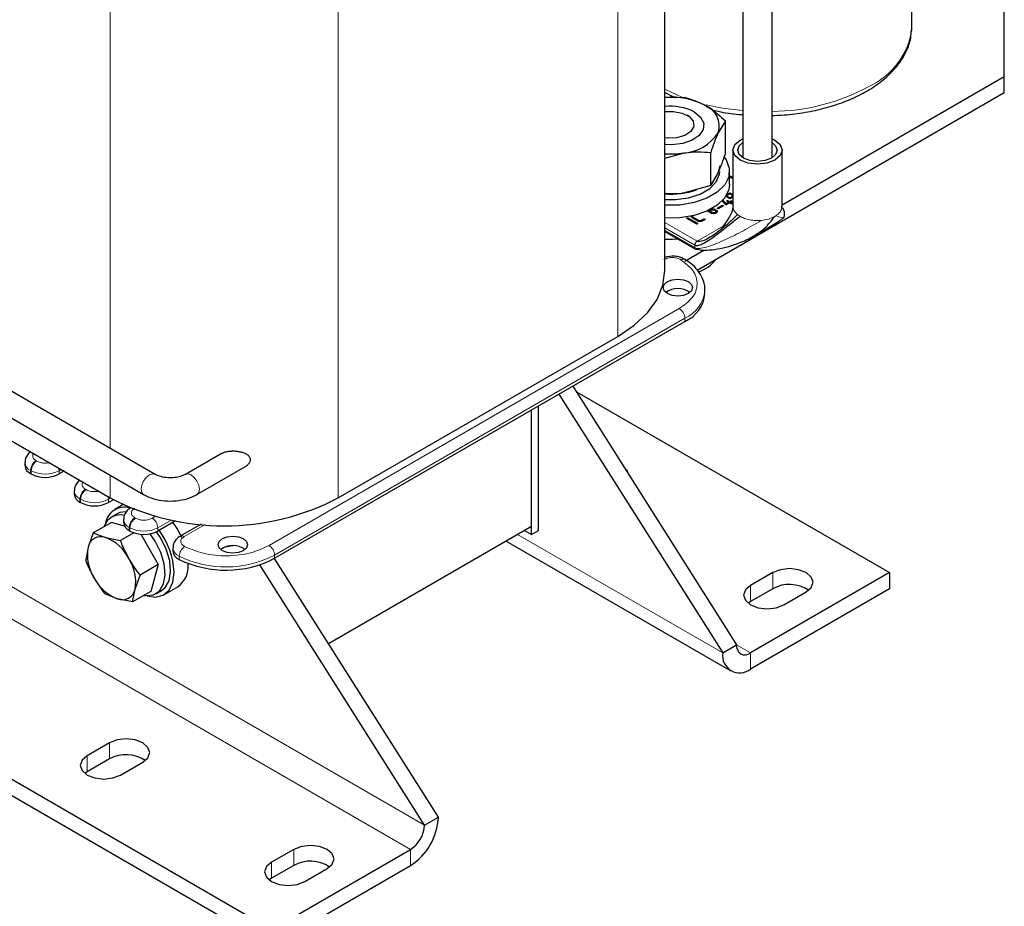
# Model space of a CAD drawing. Header units: millimetres. Extents: x 5 to 418, y 2 to 292.
# Tile 21 of 43: x 272 to 312, y 50 to 86. Entities that reach past the tile are written whole.
import ezdxf

# ---------------------------------------------------------------- set-up
doc = ezdxf.new("R2010")
doc.units = ezdxf.units.MM

msp = doc.modelspace()

# ---------------------------------------------------------------- linework, layer by layer
at = {"color": 7, "linetype": 'Continuous', "lineweight": 25}
for p, q in [((301.6368, 106.0147), (301.6368, 80.6355)), ((302.8368, 80.6355), (302.8368, 106.0147)), ((298.473, 76.0196), (298.473, 97.4182)), ((308.5196, 85.9468), (308.5196, 97.6541)), ((312.2777, 83.9057), (312.2777, 87.1714)), ((303.2368, 78.6865), (312.2777, 83.9057)), ((312.2777, 83.2525), (312.2777, 83.9057)), ((298.473, 83.2558), (298.9018, 83.0466)), ((299.299, 83.0561), (298.473, 83.0364)), ((299.7869, 76.0417), (312.2777, 83.2525)), ((299.4989, 82.2658), (299.3763, 82.3365)), ((300.9319, 82.1134), (300.6331, 81.6154)), ((300.9319, 80.7721), (300.9319, 82.1134)), ((301.5297, 81.3266), (301.6368, 81.3802)), ((301.2368, 80.9184), (301.2368, 78.6291)), ((303.2368, 78.6291), (303.2368, 80.9184)), ((298.473, 80.5861), (299.2189, 80.799)), ((300.3342, 79.4843), (300.3342, 80.8257)), ((301.6368, 80.6355), (301.6382, 80.612)), ((302.8354, 80.612), (302.8368, 80.6355)), ((300.3342, 79.4843), (300.6331, 79.9823)), ((301.1012, 79.5299), (301.1012, 80.0525)), ((301.2368, 79.7985), (301.1012, 79.8768)), ((300.3342, 79.4843), (299.2189, 79.1659)), ((301.1152, 78.94), (300.945, 79.0383)), ((301.1152, 79.1487), (300.9574, 79.0576)), ((300.9661, 79.0605), (301.1152, 79.1466)), ((301.1152, 78.9744), (300.9661, 79.0605)), ((300.9661, 79.0605), (300.9661, 79.0278)), ((301.1152, 78.9417), (300.9661, 79.0278)), ((300.9868, 79.1072), (301.1152, 79.1813)), ((301.1152, 79.1813), (301.2368, 79.1111)), ((301.1152, 79.1487), (301.1152, 79.1813)), ((301.2368, 79.0785), (301.1152, 79.1487)), ((301.1152, 79.1466), (301.2368, 79.0764)), ((301.2368, 79.0446), (301.1152, 78.9744)), ((301.2368, 79.0119), (301.1152, 78.9417)), ((301.2368, 79.0102), (301.1152, 78.94)), ((301.1152, 78.9417), (301.1152, 78.9744)), ((300.6184, 78.5661), (300.7881, 78.6641)), ((300.7881, 78.6314), (300.6265, 78.5381)), ((300.8306, 78.6395), (300.6609, 78.5416)), ((300.9309, 78.7043), (300.7916, 78.8492)), ((300.9644, 78.7086), (300.8103, 78.8687)), ((300.8257, 78.8854), (300.9644, 78.7413)), ((300.9644, 78.7413), (301.0636, 78.7986)), ((301.0636, 78.7659), (300.9644, 78.7086)), ((300.9644, 78.7086), (300.9644, 78.7413)), ((301.1061, 78.774), (300.9789, 78.7006)), ((301.0636, 78.7986), (300.9998, 78.8354)), ((301.0423, 78.8599), (301.1061, 78.8231)), ((301.1061, 78.7904), (301.0423, 78.8272)), ((301.0636, 78.7659), (301.0636, 78.7986)), ((301.1061, 78.8231), (301.1486, 78.8476)), ((301.1061, 78.7904), (301.1061, 78.8231)), ((301.1486, 78.815), (301.1061, 78.7904)), ((301.1694, 78.7374), (301.1061, 78.774)), ((301.1911, 78.8231), (301.1486, 78.7986)), ((301.1486, 78.7986), (301.2119, 78.762)), ((301.1486, 78.7659), (301.1486, 78.7986)), ((301.2039, 78.734), (301.1486, 78.7659)), ((303.2245, 78.5418), (303.2306, 78.6322)), ((303.2245, 78.5418), (303.2298, 78.546)), ((282.4661, 49.2233), (232.1201, 78.2874)), ((299.7491, 77.9175), (299.3673, 78.1379)), ((299.4098, 78.1624), (299.7916, 77.942)), ((299.7835, 77.914), (299.4098, 78.1297)), ((299.7912, 78.0399), (299.579, 78.1624)), ((299.5954, 78.2236), (299.5954, 78.1909)), ((299.6219, 78.1867), (299.8337, 78.0645)), ((299.8337, 78.0318), (299.6219, 78.154)), ((299.9612, 78.0645), (300.0458, 78.1133)), ((300.2154, 78.4316), (300.1978, 78.4461)), ((300.3433, 78.3578), (300.2154, 78.4316)), ((300.3, 78.4723), (300.2383, 78.4367)), ((300.2383, 78.4367), (300.2383, 78.4658)), ((300.2792, 78.4439), (300.3426, 78.4805)), ((300.3851, 78.3828), (300.2792, 78.4439)), ((300.2792, 78.4439), (300.2792, 78.4112)), ((300.3851, 78.3501), (300.2792, 78.4112)), ((300.4697, 78.4802), (300.5118, 78.4559)), ((300.5122, 78.5048), (300.5543, 78.4805)), ((300.5543, 78.4478), (300.5122, 78.4721)), ((300.5384, 78.3864), (300.5384, 78.4191)), ((300.0458, 78.0807), (299.9612, 78.0318)), ((300.0883, 78.0888), (300.0037, 78.0399)), ((282.4661, 48.5701), (232.1201, 77.6342)), ((298.473, 77.6027), (299.7192, 76.8834)), ((298.7708, 76.6078), (298.473, 76.5653)), ((299.2836, 76.4044), (300.0532, 76.8487)), ((299.9459, 76.0027), (300.1157, 76.1007)), ((300.1012, 75.0969), (300.1012, 75.2276)), ((282.5933, 64.3203), (299.2811, 73.954)), ((285.1814, 66.7779), (296.5516, 73.3418)), ((277.7382, 67.7341), (268.1215, 73.2856)), ((267.6495, 72.4681), (277.2662, 66.9165)), ((294.7255, 71.3241), (301.3882, 60.8001)), ((294.1598, 70.9975), (300.8226, 60.4735)), ((294.8717, 71.0931), (307.6108, 63.739)), ((293.3272, 65.4537), (293.3272, 70.5169)), ((293.0444, 65.2904), (293.0444, 70.3536)), ((293.0444, 65.617), (293.0444, 70.3536)), ((271.4635, 69.3414), (275.9041, 66.7779)), ((280.386, 68.5554), (278.9632, 67.7341)), ((272.4312, 68.2228), (272.4312, 68.0922)), ((272.6656, 67.7656), (272.6938, 67.7493)), ((274.0233, 67.8636), (273.8252, 67.7493)), ((279.4352, 66.9165), (281.381, 68.0398)), ((274.4394, 67.0635), (274.4394, 66.9329)), ((274.6737, 66.6063), (274.702, 66.59)), ((276.0333, 66.7053), (275.8334, 66.59)), ((276.4353, 66.5029), (276.0921, 66.3048)), ((276.1921, 66.1316), (275.9659, 66.001)), ((275.9526, 65.7814), (275.2164, 65.3564)), ((276.4862, 65.6318), (275.9526, 65.7814)), ((276.4476, 65.9042), (276.4476, 65.7736)), ((278.5605, 65.8457), (277.8416, 65.4307)), ((279.6046, 65.7076), (278.7575, 65.2186)), ((275.2164, 65.3564), (275.0071, 64.7772)), ((275.2164, 65.3564), (275.7142, 65.169)), ((276.8677, 65.3601), (276.3235, 65.0459)), ((276.6819, 65.447), (276.7102, 65.4307)), ((277.1568, 65.3005), (277.8597, 64.0663)), ((293.0444, 65.617), (284.7876, 60.8505)), ((292.7615, 65.4537), (293.0444, 65.2904)), ((293.0444, 65.2904), (293.3272, 65.4537)), ((275.7142, 65.169), (276.3235, 65.0459)), ((292.0098, 65.0198), (301.154, 59.7409)), ((275.0071, 64.7772), (274.9093, 64.2622)), ((277.4227, 64.8337), (277.4945, 64.7075)), ((278.4569, 64.7456), (278.4569, 64.6149)), ((280.8976, 64.83), (280.5684, 64.7737)), ((289.2543, 53.7953), (282.5915, 64.3193)), ((277.8597, 64.0663), (277.1235, 63.6412)), ((277.8597, 64.0663), (277.5526, 62.9721)), ((288.6886, 53.4687), (281.9867, 64.0547)), ((302.859, 63.739), (301.9539, 63.2165)), ((307.6108, 63.739), (301.9539, 60.4734)), ((307.6108, 63.739), (307.6108, 63.0858)), ((276.9142, 63.062), (277.1235, 63.6412)), ((276.8164, 62.5471), (276.9142, 63.062)), ((277.5526, 62.9721), (276.8164, 62.5471)), ((277.7657, 62.8832), (277.992, 63.0138)), ((278.092, 62.8406), (278.6577, 63.1672)), ((307.6108, 63.0858), (301.9539, 59.8202)), ((302.859, 63.0858), (301.9539, 62.5633)), ((303.3116, 62.4328), (304.2167, 62.9553)), ((276.2071, 62.6701), (275.7093, 62.8575)), ((276.8164, 62.5471), (276.2071, 62.6701)), ((301.9539, 62.5633), (301.8572, 62.498)), ((300.8226, 60.4735), (301.3882, 60.8001)), ((275.8758, 56.8159), (274.9707, 56.2934)), ((275.8758, 56.1627), (274.9707, 55.6402)), ((276.3284, 55.5096), (277.2335, 56.0321)), ((274.9707, 55.6402), (274.874, 55.5749)), ((288.6886, 53.4687), (289.2543, 53.7953)), ((282.4661, 49.2233), (288.1229, 52.4889)), ((283.3712, 52.4889), (282.4661, 51.9664)), ((282.4661, 48.5701), (288.1229, 51.8357)), ((283.3712, 51.8357), (282.4661, 51.3132)), ((283.8237, 51.1827), (284.7288, 51.7052)), ((282.4661, 51.3132), (282.3693, 51.2479))]:
    msp.add_line(p, q, dxfattribs=at)
at = {"color": 7, "linetype": 'Continuous', "lineweight": 18}
for p, q in [((296.5516, 95.7477), (296.5516, 73.3418)), ((275.9041, 89.1838), (275.9041, 68.7928)), ((285.1814, 89.1838), (285.1814, 66.7779)), ((288.6886, 53.4687), (238.3426, 82.5328)), ((288.1229, 52.4889), (237.7769, 81.5531)), ((301.2368, 79.7534), (301.1012, 79.8317)), ((300.6184, 78.5416), (300.6184, 78.5661)), ((300.7881, 78.6314), (300.7881, 78.6641)), ((300.8306, 78.6641), (300.8306, 78.6395)), ((300.9998, 78.8354), (300.9998, 78.8599)), ((301.0423, 78.8272), (301.0423, 78.8599)), ((301.1486, 78.8476), (301.1486, 78.815)), ((301.1911, 78.8231), (301.1911, 78.8476)), ((301.2119, 78.7374), (301.2119, 78.762)), ((299.3673, 78.1379), (299.3673, 78.1624)), ((299.4098, 78.1624), (299.4098, 78.1297)), ((299.6219, 78.154), (299.6219, 78.1867)), ((300.0458, 78.0807), (300.0458, 78.1133)), ((300.0883, 78.1133), (300.0883, 78.0888)), ((300.3, 78.4723), (300.3, 78.4966)), ((300.3851, 78.3501), (300.3851, 78.3828)), ((300.5122, 78.4721), (300.5122, 78.5048)), ((300.5122, 78.3499), (300.5122, 78.3825)), ((300.5543, 78.4805), (300.5543, 78.4478)), ((302.9265, 78.2141), (302.9439, 78.2239)), ((302.9869, 78.2503), (302.988, 78.251)), ((298.473, 77.9744), (299.7855, 77.2168)), ((299.6912, 77.0535), (298.473, 77.7567)), ((299.7855, 77.2168), (300.8389, 77.8249)), ((299.7916, 77.9175), (299.7916, 77.942)), ((299.8337, 78.0318), (299.8337, 78.0645)), ((299.9612, 78.0318), (299.9612, 78.0645)), ((299.6912, 76.9446), (298.473, 77.6478)), ((299.6912, 76.9446), (299.6912, 77.0535)), ((282.3671, 64.8429), (299.0548, 74.4765)), ((299.2811, 74.0846), (282.5933, 64.451)), ((299.2811, 74.0846), (299.2811, 73.954)), ((272.8918, 68.2882), (272.9201, 68.2718)), ((272.6656, 67.8962), (272.6938, 67.8799)), ((272.6656, 67.8962), (272.6656, 67.7656)), ((272.6938, 67.8799), (272.6938, 67.7493)), ((273.8252, 67.8799), (273.9102, 67.929)), ((273.8252, 67.7493), (273.8252, 67.8799)), ((275.9041, 67.7028), (275.9041, 66.7779)), ((274.9, 67.1289), (274.9283, 67.1125)), ((274.6737, 66.7369), (274.702, 66.7206)), ((274.6737, 66.7369), (274.6737, 66.6063)), ((274.702, 66.7206), (274.702, 66.59)), ((275.8334, 66.7206), (275.9184, 66.7697)), ((275.8334, 66.59), (275.8334, 66.7206)), ((276.9082, 65.9696), (276.9365, 65.9532)), ((277.6153, 65.9532), (277.7477, 66.0296)), ((277.8416, 65.5613), (278.3906, 65.8783)), ((279.7702, 65.695), (278.9175, 65.2028)), ((276.6819, 65.5776), (276.7102, 65.5613)), ((276.6819, 65.5776), (276.6819, 65.447)), ((276.7102, 65.5613), (276.7102, 65.4307)), ((277.8416, 65.4307), (277.8416, 65.5613)), ((292.4786, 65.2904), (300.8226, 60.4735)), ((278.7143, 64.4062), (278.7143, 64.2755)), ((282.5933, 64.451), (282.5933, 64.3203)), ((302.859, 63.739), (302.859, 63.0858)), ((301.9539, 63.2165), (301.9539, 62.5633)), ((301.3882, 60.8), (301.9539, 60.4734)), ((301.9539, 60.4734), (301.9539, 59.8202)), ((275.8758, 56.8159), (275.8758, 56.1627)), ((274.9707, 56.2934), (274.9707, 55.6402)), ((283.3712, 52.4889), (283.3712, 51.8357)), ((288.1229, 51.8357), (288.1229, 52.4889)), ((282.4661, 51.9664), (282.4661, 51.3132))]:
    msp.add_line(p, q, dxfattribs=at)
at = {"color": 7, "linetype": 'Continuous', "lineweight": 25, "flags": 128}
for points in [[(308.5152, 85.8133), (308.5185, 85.8805), (308.5196, 85.9468)], [(298.473, 82.482), (298.8258, 82.4933), (299.1785, 82.4241), (299.4586, 82.2824), (299.6233, 82.0895), (299.6477, 81.875), (299.5279, 81.6714), (299.2824, 81.5097), (298.9483, 81.4146)], [(299.6619, 82.4688), (299.9218, 82.2587), (300.0494, 82.0112), (300.0309, 81.7533), (299.8683, 81.5128), (299.5793, 81.3158), (299.1951, 81.1836), (298.7574, 81.1306), (298.473, 81.1411)], [(298.9483, 81.4146), (298.5766, 81.4005), (298.473, 81.4118)], [(302.8368, 81.3802), (302.9439, 81.3266), (303.1606, 81.1393), (303.2368, 80.9184), (303.1606, 80.6975), (302.9439, 80.5102), (302.6195, 80.385), (302.2368, 80.3411), (301.8541, 80.385), (301.5297, 80.5102), (301.3129, 80.6975), (301.2368, 80.9184), (301.3129, 81.1393), (301.5297, 81.3266), (301.5297, 81.3266)], [(302.8025, 80.5918), (302.5429, 80.4917), (302.2368, 80.4566), (301.9306, 80.4917), (301.6711, 80.5918), (301.4977, 80.7416), (301.4368, 80.9184), (301.4977, 81.0951), (301.6368, 81.2239)], [(302.8368, 81.2239), (302.9759, 81.0951), (303.0368, 80.9184), (302.9759, 80.7416), (302.8025, 80.5918)], [(300.8939, 80.6159), (300.9593, 80.5218), (301.0906, 80.1829), (301.0717, 79.8358), (300.9038, 79.5023), (300.5976, 79.2033), (300.1722, 78.9578), (299.6544, 78.781), (299.0767, 78.6841), (298.4754, 78.6732), (298.473, 78.6733)], [(300.6064, 79.9299), (300.6907, 80.1631), (300.7012, 80.2811)], [(298.473, 78.9055), (298.9058, 78.904), (299.4349, 78.9784), (299.9097, 79.1325), (300.2948, 79.3549), (300.5618, 79.629), (300.6907, 79.9344), (300.7012, 80.0525)], [(301.1012, 79.5299), (301.0717, 79.3132), (300.9038, 78.9797), (300.5976, 78.6808), (300.1722, 78.4352), (299.6544, 78.2584), (299.0767, 78.1615), (298.4754, 78.1506), (298.473, 78.1507)], [(298.473, 77.3015), (298.7766, 77.2959), (298.9884, 77.3052)], [(296.5516, 73.3418), (297.2202, 73.7937), (297.758, 74.3004), (298.1519, 74.8494), (298.3922, 75.4272), (298.473, 76.0196)], [(299.4225, 75.0807), (299.2278, 75.0056), (298.9982, 74.9792), (298.7686, 75.0056), (298.574, 75.0807), (298.4439, 75.193), (298.3982, 75.3256), (298.4439, 75.4581), (298.574, 75.5705), (298.7686, 75.6456), (298.9982, 75.672), (299.2278, 75.6456), (299.4225, 75.5705), (299.5525, 75.4581), (299.5982, 75.3256), (299.5525, 75.193), (299.4225, 75.0807)], [(296.9962, 67.7374), (296.9294, 67.8862), (296.8421, 67.9808)], [(276.5276, 66.2159), (276.295, 66.1787), (276.1921, 66.1316)], [(278.8148, 65.1704), (278.623, 65.5355), (278.4566, 65.7857)], [(277.278, 62.8135), (277.3509, 62.8032), (277.6628, 62.836), (277.9101, 62.999), (278.0728, 63.2788), (278.1377, 63.6529), (278.0995, 64.091), (277.9615, 64.5574), (277.7346, 65.0146), (277.5253, 65.3184)], [(277.992, 63.0138), (278.1364, 63.1296), (278.299, 63.4095), (278.364, 63.7836), (278.3258, 64.2216), (278.1877, 64.6881), (277.9609, 65.1452), (277.7875, 65.4022)], [(281.3206, 64.6306), (281.1259, 64.5556), (280.8963, 64.5292), (280.6667, 64.5556), (280.472, 64.6306), (280.342, 64.743), (280.2963, 64.8756), (280.342, 65.0081), (280.472, 65.1205), (280.6667, 65.1956), (280.8963, 65.2219), (281.1259, 65.1956), (281.3206, 65.1205), (281.4506, 65.0081), (281.4963, 64.8756), (281.4506, 64.743), (281.3206, 64.6306)], [(277.4068, 62.7989), (277.7427, 62.7471), (278.0573, 62.8219), (278.3004, 63.0266), (278.4538, 63.346), (278.5063, 63.7563)], [(304.2167, 62.9553), (304.4248, 63.1351), (304.4978, 63.3472), (304.4248, 63.5592), (304.2167, 63.739), (303.9052, 63.8592), (303.5378, 63.9013), (303.1705, 63.8592), (302.859, 63.739)], [(301.9539, 63.2165), (301.7458, 63.0367), (301.6727, 62.8246), (301.7458, 62.6126), (301.9539, 62.4328), (302.2654, 62.3126), (302.6327, 62.2705), (303.0001, 62.3126), (303.3116, 62.4328)], [(277.2335, 56.0321), (277.4416, 56.2119), (277.5147, 56.424), (277.4416, 56.6361), (277.2335, 56.8159), (276.922, 56.936), (276.5547, 56.9782), (276.1873, 56.936), (275.8758, 56.8159)], [(274.9707, 56.2934), (274.7626, 56.1136), (274.6896, 55.9015), (274.7626, 55.6894), (274.9707, 55.5096), (275.2822, 55.3895), (275.6496, 55.3473), (276.0169, 55.3895), (276.3284, 55.5096)], [(284.7288, 51.7052), (284.9369, 51.885), (285.01, 52.097), (284.9369, 52.3091), (284.7288, 52.4889), (284.4174, 52.6091), (284.05, 52.6512), (283.6826, 52.6091), (283.3712, 52.4889)], [(282.4661, 51.9664), (282.258, 51.7866), (282.1849, 51.5745), (282.258, 51.3625), (282.4661, 51.1827), (282.7775, 51.0625), (283.1449, 51.0203), (283.5123, 51.0625), (283.8237, 51.1827)]]:
    msp.add_lwpolyline(points, dxfattribs=at)
at = {"color": 7, "linetype": 'Continuous', "lineweight": 18, "flags": 128}
for points in [[(298.473, 83.3894), (299.1623, 83.0761), (299.2482, 83.0432)], [(300.1548, 82.7635), (300.8192, 82.6251), (301.6368, 82.5208)], [(273.8087, 67.9876), (273.8209, 67.9334), (273.8252, 67.8799)], [(277.1684, 67.1326), (277.1938, 67.2948), (277.2662, 67.4616), (277.3745, 67.6076), (277.5022, 67.7107), (277.6299, 67.7551), (277.7356, 67.7355)], [(279.533, 67.1326), (279.5076, 67.2948), (279.4352, 67.4616), (279.327, 67.6076), (279.1992, 67.7107), (279.0715, 67.7551), (278.9632, 67.7341), (278.9606, 67.7325)], [(277.2661, 66.9166), (277.1938, 66.9998), (277.1684, 67.1326)], [(279.4353, 66.9166), (279.5076, 66.9998), (279.533, 67.1326)], [(275.8169, 66.8283), (275.8291, 66.7741), (275.8334, 66.7206)]]:
    msp.add_lwpolyline(points, dxfattribs=at)
at = {"color": 7, "linetype": 'Continuous', "lineweight": 18}
for centre, radius, start, end in [((305.495, 86.2782), 3.0557, 294.50162, 351.25059), ((302.7506, 90.9587), 8.4712, 270.58267, 298.26571), ((301.9438, 78.9464), 0.8328, 231.62652, 240.17779), ((302.4949, 79.0024), 0.8987, 299.97166, 303.1905), ((299.2169, 76.3249), 0.1642, 63.5705, 124.65932), ((298.713, 75.3613), 1.3974, 293.98607, 353.23408), ((298.7898, 74.0623), 0.4918, 2.60548, 57.39452), ((272.8233, 68.2564), 0.3932, 184.47029, 246.35318), ((273.1568, 67.8739), 0.4918, 122.60548, 177.39452), ((273.1851, 67.8576), 0.4918, 122.60548, 177.39452), ((273.2595, 68.9717), 1.2296, 242.60967, 297.39033), ((274.8315, 67.0971), 0.3932, 184.47029, 246.35318), ((275.165, 66.7146), 0.4918, 122.60548, 177.39452), ((275.1933, 66.6983), 0.4918, 122.60548, 177.39452), ((275.2677, 67.8124), 1.2296, 242.60967, 297.39033), ((276.8396, 65.9378), 0.3932, 184.47029, 246.35318), ((277.1732, 65.5553), 0.4918, 122.60548, 177.39452), ((277.2015, 65.539), 0.4918, 122.60548, 177.39452), ((277.3503, 65.539), 0.4918, 2.60548, 57.39452), ((277.2759, 66.6531), 1.2296, 242.60967, 297.39033), ((278.8235, 65.0712), 0.1617, 54.45619, 113.46492), ((278.8515, 64.7773), 0.3957, 184.23593, 249.71104), ((279.2237, 64.3856), 0.5098, 124.99154, 177.68183), ((282.1021, 64.4286), 0.4918, 2.60548, 57.39452), ((280.6092, 68.2971), 4.3278, 244.03467, 297.28885)]:
    msp.add_arc(centre, radius, start, end, dxfattribs=at)
at = {"color": 7, "linetype": 'Continuous', "lineweight": 25}
for centre, radius, start, end in [((298.7215, 80.051), 3.0205, 62.51739, 94.71937), ((298.7113, 80.6406), 2.0606, 62.52624, 96.63965), ((299.804, 81.9083), 0.8793, 340.539, 69.25792), ((299.1095, 82.6215), 1.8258, 273.4335, 326.56112), ((298.7009, 84.184), 3.4244, 266.18337, 278.6992), ((298.7094, 82.3485), 3.223, 265.79409, 288.83498), ((299.3411, 77.4136), 1.5291, 289.33207, 322.65911), ((298.9982, 74.4588), 0.8335, 53.59148, 126.40852), ((298.7563, 75.1962), 1.3485, 292.90031, 355.77955), ((272.8316, 68.1321), 0.4024, 185.6948, 245.62534), ((273.2595, 68.841), 1.2296, 242.60967, 297.39033), ((274.8398, 66.9728), 0.4024, 185.6948, 245.62534), ((275.2677, 67.6817), 1.2296, 242.60967, 297.39033), ((280.5427, 75.6474), 10.0092, 242.39104, 297.60896), ((276.4881, 65.6128), 0.784, 75.28508, 171.36639), ((276.3087, 65.4086), 0.6787, 75.48403, 162.43175), ((276.848, 65.8135), 0.4024, 185.6948, 245.62534), ((277.2759, 66.5224), 1.2296, 242.60967, 297.39033), ((275.4522, 63.6152), 3.0573, 2.64446, 37.0934), ((275.5315, 64.6648), 0.5363, 70.07651, 167.91081), ((275.0831, 63.5083), 1.7766, 26.87507, 69.19105), ((276.7198, 64.466), 1.7407, 169.70143, 212.61555), ((278.8631, 64.6557), 0.4082, 185.73436, 248.62345), ((280.8963, 64.0088), 0.8335, 53.59148, 126.40852), ((275.2016, 63.3732), 1.7407, 349.70143, 32.61555), ((280.6092, 68.1665), 4.3278, 244.03467, 297.28885), ((278.0806, 63.9798), 0.9967, 305.37932, 5.93286), ((276.8383, 64.3308), 1.7766, 206.87507, 249.19105), ((276.3899, 63.1743), 0.5363, 250.07651, 347.91081), ((303.5325, 61.8559), 1.4022, 56.15678, 118.70484), ((301.7331, 60.7441), 0.3494, 170.78596, 309.20329), ((301.5123, 60.3616), 0.6987, 170.78596, 309.20329), ((276.5493, 54.9328), 1.4022, 56.15678, 118.70484), ((286.7979, 53.9071), 2.4589, 302.60548, 357.39452), ((287.4604, 53.5246), 1.2294, 302.60548, 357.39452), ((284.0446, 50.6058), 1.4022, 56.15678, 118.70484)]:
    msp.add_arc(centre, radius, start, end, dxfattribs=at)
for points, knots in [([(306.6794, 83.3145), (306.789, 83.3808), (307.1062, 83.5728), (307.5597, 83.9345), (307.996, 84.4102), (308.3042, 84.9264), (308.4782, 85.3946), (308.4933, 85.6883), (308.4989, 85.7963)], [0, 0, 0, 0, 0.1043924, 0.3022487, 0.5001018, 0.6960838, 0.8882547, 1, 1, 1, 1]), ([(302.8368, 82.3282), (302.9635, 82.3301), (303.3805, 82.3362), (304.0766, 82.4259), (304.9033, 82.593), (305.68, 82.8356), (306.2666, 83.0859), (306.5807, 83.2598), (306.6794, 83.3145)], [0, 0, 0, 0, 0.0889369, 0.2926549, 0.4966163, 0.7010051, 0.9059891, 1, 1, 1, 1]), ([(299.299, 83.0561), (299.3593, 83.0408), (299.6253, 82.9731), (299.9017, 82.8364), (300.1154, 82.7306)], [0, 0, 0, 0, 0.2269026, 1, 1, 1, 1]), ([(300.1154, 82.7306), (300.183, 82.6899), (300.4593, 82.523), (300.7285, 82.2897), (300.9319, 82.1134)], [0, 0, 0, 0, 0.24436583, 1, 1, 1, 1]), ([(300.3747, 82.5587), (300.4617, 82.5365), (300.8156, 82.4463), (301.2443, 82.3801), (301.5851, 82.3612), (301.6368, 82.3584)], [0, 0, 0, 0, 0.21662869, 0.881119, 1, 1, 1, 1]), ([(300.6331, 81.6154), (300.626, 81.6), (300.5251, 81.3805), (300.4262, 81.093), (300.3342, 80.8257)], [0, 0, 0, 0, 0.0702006, 1, 1, 1, 1]), ([(299.2189, 80.799), (299.2453, 80.8029), (299.622, 80.8591), (299.991, 80.8418), (300.3342, 80.8257)], [0, 0, 0, 0, 0.0702006, 1, 1, 1, 1]), ([(300.6331, 79.9823), (300.6402, 79.9977), (300.7411, 80.2172), (300.84, 80.5047), (300.9319, 80.7721)], [0, 0, 0, 0, 0.0702006, 1, 1, 1, 1]), ([(299.2189, 79.1659), (299.1924, 79.1619), (298.9406, 79.1238), (298.6939, 79.1348), (298.473, 79.1447)], [0, 0, 0, 0, 0.1050266, 1, 1, 1, 1]), ([(300.3, 78.505), (300.313, 78.5114), (300.3391, 78.5242), (300.3886, 78.5316), (300.4393, 78.5302), (300.4821, 78.5204), (300.5037, 78.5092), (300.5122, 78.5048)], [0, 0, 0, 0, 0.2149773, 0.4310311, 0.6310467, 0.8556437, 1, 1, 1, 1]), ([(300.6184, 78.5416), (300.6155, 78.5435), (300.6112, 78.5463), (300.6083, 78.5507), (300.6076, 78.5539), (300.6083, 78.557), (300.6112, 78.5614), (300.6155, 78.5642), (300.6184, 78.5661)], [0, 0, 0, 0, 0.27317731, 0.38987871, 0.5, 0.61012129, 0.72682269, 1, 1, 1, 1]), ([(300.6609, 78.5416), (300.6576, 78.5399), (300.6528, 78.5374), (300.6452, 78.5357), (300.6397, 78.5353), (300.6342, 78.5357), (300.6266, 78.5374), (300.6218, 78.5399), (300.6184, 78.5416)], [0, 0, 0, 0, 0.2731773, 0.3898787, 0.5, 0.6101213, 0.7268227, 1, 1, 1, 1]), ([(301.2368, 78.6286), (301.2325, 78.5823), (301.2172, 78.4192), (301.0568, 78.1078), (300.8483, 77.8453), (300.7856, 77.7472), (300.7753, 77.7256), (300.7784, 77.7212), (300.7797, 77.7193)], [0, 0, 0, 0, 0.1591113, 0.5595229, 0.8832762, 0.9304956, 0.9715269, 1, 1, 1, 1]), ([(300.7881, 78.6641), (300.7914, 78.6658), (300.7962, 78.6682), (300.8039, 78.6699), (300.8093, 78.6703), (300.8148, 78.6699), (300.8225, 78.6682), (300.8272, 78.6658), (300.8306, 78.6641)], [0, 0, 0, 0, 0.2731773, 0.3898787, 0.5, 0.6101213, 0.7268227, 1, 1, 1, 1]), ([(300.8225, 78.6349), (300.8217, 78.6353), (300.8194, 78.6364), (300.8148, 78.6372), (300.8093, 78.6377), (300.8039, 78.6372), (300.7962, 78.6356), (300.7914, 78.6331), (300.7881, 78.6314)], [0, 0, 0, 0, 0.08376566, 0.23087971, 0.36969886, 0.50851801, 0.65563206, 1, 1, 1, 1]), ([(300.8306, 78.6641), (300.8336, 78.6621), (300.8378, 78.6594), (300.8407, 78.6549), (300.8414, 78.6518), (300.8407, 78.6486), (300.8378, 78.6442), (300.8336, 78.6414), (300.8306, 78.6395)], [0, 0, 0, 0, 0.2731773, 0.3898787, 0.5, 0.6101213, 0.7268227, 1, 1, 1, 1]), ([(300.9364, 78.7006), (300.9359, 78.701), (300.9347, 78.7017), (300.9328, 78.7029), (300.9316, 78.7038), (300.9309, 78.7043)], [0, 0, 0, 0, 0.2990979, 0.5982229, 1, 1, 1, 1]), ([(300.9789, 78.7006), (300.9756, 78.6989), (300.9708, 78.6965), (300.9632, 78.6948), (300.9577, 78.6944), (300.9522, 78.6948), (300.9446, 78.6965), (300.9398, 78.6989), (300.9364, 78.7006)], [0, 0, 0, 0, 0.2731773, 0.3898787, 0.5, 0.6101213, 0.7268227, 1, 1, 1, 1]), ([(300.9998, 78.8354), (300.9968, 78.8373), (300.9926, 78.84), (300.9897, 78.8445), (300.9889, 78.8476), (300.9897, 78.8508), (300.9926, 78.8552), (300.9968, 78.858), (300.9998, 78.8599)], [0, 0, 0, 0, 0.2731773, 0.3898787, 0.5, 0.6101213, 0.7268227, 1, 1, 1, 1]), ([(300.9998, 78.8599), (301.0032, 78.8616), (301.0079, 78.8641), (301.0156, 78.8658), (301.0211, 78.8662), (301.0265, 78.8658), (301.0342, 78.8641), (301.039, 78.8616), (301.0423, 78.8599)], [0, 0, 0, 0, 0.2731773, 0.3898787, 0.5, 0.6101213, 0.7268227, 1, 1, 1, 1]), ([(301.0423, 78.8272), (301.039, 78.829), (301.0342, 78.8314), (301.0265, 78.8331), (301.0211, 78.8335), (301.0156, 78.8331), (301.011, 78.8322), (301.0087, 78.8311), (301.0079, 78.8307)], [0, 0, 0, 0, 0.3443679, 0.491482, 0.6303011, 0.7691203, 0.9162343, 1, 1, 1, 1]), ([(301.1486, 78.8476), (301.1519, 78.8494), (301.1567, 78.8518), (301.1644, 78.8535), (301.1698, 78.8539), (301.1753, 78.8535), (301.183, 78.8518), (301.1877, 78.8494), (301.1911, 78.8476)], [0, 0, 0, 0, 0.2731773, 0.3898787, 0.5, 0.6101213, 0.7268227, 1, 1, 1, 1]), ([(301.183, 78.8184), (301.1822, 78.8188), (301.1799, 78.8199), (301.1753, 78.8208), (301.1698, 78.8212), (301.1644, 78.8208), (301.1567, 78.8191), (301.1519, 78.8167), (301.1486, 78.815)], [0, 0, 0, 0, 0.0837657, 0.2308797, 0.3696989, 0.508518, 0.6556321, 1, 1, 1, 1]), ([(301.2119, 78.7374), (301.2086, 78.7357), (301.2038, 78.7333), (301.1962, 78.7316), (301.1907, 78.7312), (301.1852, 78.7316), (301.1776, 78.7333), (301.1728, 78.7357), (301.1694, 78.7374)], [0, 0, 0, 0, 0.2731773, 0.3898787, 0.5, 0.6101213, 0.7268227, 1, 1, 1, 1]), ([(301.1911, 78.8476), (301.1941, 78.8457), (301.1983, 78.8429), (301.2012, 78.8385), (301.2019, 78.8354), (301.2012, 78.8322), (301.1983, 78.8278), (301.1941, 78.825), (301.1911, 78.8231)], [0, 0, 0, 0, 0.27317731, 0.38987871, 0.5, 0.61012129, 0.72682269, 1, 1, 1, 1]), ([(301.2119, 78.762), (301.2149, 78.76), (301.2192, 78.7573), (301.2221, 78.7529), (301.2228, 78.7497), (301.2221, 78.7465), (301.2192, 78.7421), (301.2149, 78.7394), (301.2119, 78.7374)], [0, 0, 0, 0, 0.27317731, 0.38987871, 0.5, 0.61012129, 0.72682269, 1, 1, 1, 1]), ([(303.3011, 78.1655), (303.3044, 78.1694), (303.3115, 78.1776), (303.3234, 78.2015), (303.3393, 78.2597), (303.3405, 78.3549), (303.322, 78.4662), (303.2873, 78.5371), (303.2715, 78.5692)], [0, 0, 0, 0, 0.0367557, 0.0777772, 0.1773921, 0.4428799, 0.7475457, 1, 1, 1, 1]), ([(299.3673, 78.1379), (299.3643, 78.1398), (299.3601, 78.1425), (299.3572, 78.147), (299.3564, 78.1501), (299.3572, 78.1533), (299.3601, 78.1577), (299.3643, 78.1605), (299.3673, 78.1624)], [0, 0, 0, 0, 0.27317731, 0.38987871, 0.5, 0.61012129, 0.72682269, 1, 1, 1, 1]), ([(299.3673, 78.1624), (299.3706, 78.1641), (299.3754, 78.1666), (299.3831, 78.1682), (299.3885, 78.1687), (299.394, 78.1682), (299.4017, 78.1666), (299.4065, 78.1641), (299.4098, 78.1624)], [0, 0, 0, 0, 0.2731773, 0.3898787, 0.5, 0.6101213, 0.7268227, 1, 1, 1, 1]), ([(299.4098, 78.1297), (299.4065, 78.1315), (299.4017, 78.1339), (299.394, 78.1356), (299.3885, 78.136), (299.3831, 78.1356), (299.3785, 78.1347), (299.3762, 78.1336), (299.3753, 78.1332)], [0, 0, 0, 0, 0.34436794, 0.49148199, 0.63030114, 0.76912029, 0.91623434, 1, 1, 1, 1]), ([(299.579, 78.1624), (299.5682, 78.1698), (299.5464, 78.1845), (299.5353, 78.2124), (299.5323, 78.2325), (299.5386, 78.2415), (299.5389, 78.2419)], [0, 0, 0, 0, 0.3311676, 0.6634267, 0.9846565, 1, 1, 1, 1]), ([(299.5794, 78.2522), (299.5688, 78.2448), (299.5474, 78.2299), (299.5349, 78.2073), (299.5365, 78.1943), (299.537, 78.1909)], [0, 0, 0, 0, 0.4243928, 0.8503358, 1, 1, 1, 1]), ([(299.6042, 78.2462), (299.6036, 78.2456), (299.6015, 78.243), (299.5985, 78.2381), (299.5966, 78.2331), (299.5954, 78.2275), (299.5951, 78.2212), (299.5964, 78.2149), (299.5983, 78.21), (299.6002, 78.2062), (299.6032, 78.2018), (299.6064, 78.1983), (299.6104, 78.1946), (299.6151, 78.1909), (299.6196, 78.1881), (299.6219, 78.1867)], [0, 0, 0, 0, 0.0333801, 0.134693, 0.2378972, 0.2727376, 0.3998028, 0.5289063, 0.5646703, 0.6365656, 0.7098054, 0.7844424, 0.821997, 0.9106278, 1, 1, 1, 1]), ([(299.6219, 78.154), (299.6194, 78.1556), (299.6151, 78.1582), (299.6099, 78.1623), (299.6066, 78.1655), (299.6042, 78.1681), (299.6016, 78.1714), (299.5986, 78.1762), (299.5967, 78.1812), (299.5956, 78.1861), (299.5956, 78.1889), (299.5956, 78.1909)], [0, 0, 0, 0, 0.1572772, 0.2636169, 0.3714143, 0.4255901, 0.4779245, 0.6367116, 0.7983533, 0.8528915, 1, 1, 1, 1]), ([(299.6912, 77.0535), (299.7142, 77.0456), (299.7644, 77.0283), (299.8864, 77.0536), (300.1601, 77.1767), (300.576, 77.4753), (301.1068, 77.903), (301.3899, 78.1178), (301.5297, 78.2239)], [0, 0, 0, 0, 0.03473853, 0.07564358, 0.15760565, 0.4124074, 0.70996358, 1, 1, 1, 1]), ([(301.4268, 78.2935), (301.3211, 78.1897), (301.1053, 77.9778), (300.6224, 77.5816), (300.2264, 77.3091), (299.9552, 77.2007), (299.8389, 77.1948), (299.8027, 77.2097), (299.7855, 77.2168)], [0, 0, 0, 0, 0.2821221, 0.5758842, 0.8337694, 0.9381115, 0.9704795, 1, 1, 1, 1]), ([(299.7855, 76.8902), (299.823, 76.8776), (299.9175, 76.8462), (300.1567, 76.8444), (300.6617, 76.8874), (301.3131, 77.0523), (301.9974, 77.3575), (302.5444, 77.7102), (302.8122, 78.0546), (302.9439, 78.2239)], [0, 0, 0, 0, 0.0372335, 0.0935743, 0.213583, 0.4867074, 0.662156, 0.8339209, 1, 1, 1, 1]), ([(300.0458, 78.1133), (300.0492, 78.115), (300.0539, 78.1175), (300.0616, 78.1192), (300.0671, 78.1196), (300.0725, 78.1192), (300.0802, 78.1175), (300.085, 78.115), (300.0883, 78.1133)], [0, 0, 0, 0, 0.2731773, 0.3898787, 0.5, 0.6101213, 0.7268227, 1, 1, 1, 1]), ([(300.0883, 78.1133), (300.0913, 78.1114), (300.0955, 78.1086), (300.0985, 78.1042), (300.0992, 78.101), (300.0985, 78.0979), (300.0955, 78.0935), (300.0913, 78.0907), (300.0883, 78.0888)], [0, 0, 0, 0, 0.2731773, 0.3898787, 0.5, 0.6101213, 0.7268227, 1, 1, 1, 1]), ([(300.2383, 78.4367), (300.2268, 78.4453), (300.2152, 78.4541), (300.2109, 78.4645), (300.2108, 78.4646)], [0, 0, 0, 0, 0.9864735, 1, 1, 1, 1]), ([(300.5122, 78.4721), (300.4991, 78.4785), (300.4728, 78.4914), (300.4228, 78.4989), (300.3717, 78.4976), (300.3293, 78.4876), (300.3082, 78.4766), (300.3, 78.4723)], [0, 0, 0, 0, 0.21669, 0.4343422, 0.6386775, 0.8608979, 1, 1, 1, 1]), ([(300.3426, 78.4805), (300.3502, 78.4842), (300.3656, 78.4918), (300.3951, 78.4962), (300.4255, 78.4955), (300.4515, 78.4896), (300.4646, 78.4829), (300.4697, 78.4802)], [0, 0, 0, 0, 0.2120131, 0.4248474, 0.627666, 0.8551177, 1, 1, 1, 1]), ([(300.5547, 78.358), (300.5418, 78.3517), (300.5159, 78.339), (300.4665, 78.3316), (300.4154, 78.3327), (300.3727, 78.3426), (300.3514, 78.3536), (300.3433, 78.3578)], [0, 0, 0, 0, 0.2144484, 0.429752, 0.6342267, 0.8622676, 1, 1, 1, 1]), ([(300.5122, 78.3825), (300.5045, 78.3788), (300.4891, 78.3713), (300.4597, 78.3668), (300.4292, 78.3675), (300.4032, 78.3734), (300.3901, 78.3801), (300.3851, 78.3828)], [0, 0, 0, 0, 0.2120131, 0.4248474, 0.627666, 0.8551177, 1, 1, 1, 1]), ([(300.5122, 78.3499), (300.5045, 78.3461), (300.4891, 78.3386), (300.4597, 78.3342), (300.4292, 78.3348), (300.4032, 78.3407), (300.3901, 78.3475), (300.3851, 78.3501)], [0, 0, 0, 0, 0.2120131, 0.4248474, 0.627666, 0.8551177, 1, 1, 1, 1]), ([(300.5118, 78.4559), (300.5143, 78.4544), (300.5186, 78.4517), (300.5238, 78.4476), (300.5271, 78.4445), (300.5295, 78.4419), (300.5321, 78.4386), (300.5351, 78.4338), (300.537, 78.4288), (300.5383, 78.4231), (300.5386, 78.4167), (300.5374, 78.4104), (300.5355, 78.4054), (300.5336, 78.4016), (300.5305, 78.3973), (300.5272, 78.3937), (300.5233, 78.3902), (300.5187, 78.3865), (300.5144, 78.3839), (300.5122, 78.3825)], [0, 0, 0, 0, 0.079042, 0.13248534, 0.18666213, 0.21388989, 0.24019129, 0.31999278, 0.40123008, 0.42863991, 0.53062788, 0.63430466, 0.66247982, 0.71913029, 0.77687703, 0.83576114, 0.86539444, 0.93243516, 1, 1, 1, 1]), ([(300.5381, 78.3864), (300.5382, 78.3856), (300.5385, 78.3821), (300.5374, 78.3777), (300.5355, 78.3727), (300.5336, 78.369), (300.5305, 78.3646), (300.5272, 78.3611), (300.5233, 78.3575), (300.5187, 78.3539), (300.5144, 78.3512), (300.5122, 78.3499)], [0, 0, 0, 0, 0.0568537, 0.2651796, 0.3217942, 0.4356264, 0.5516615, 0.669982, 0.7295265, 0.8642367, 1, 1, 1, 1]), ([(300.5543, 78.4805), (300.5653, 78.473), (300.5874, 78.458), (300.6003, 78.4293), (300.5982, 78.3998), (300.5812, 78.375), (300.5619, 78.3627), (300.5547, 78.358)], [0, 0, 0, 0, 0.2147152, 0.4303478, 0.6336937, 0.8619602, 1, 1, 1, 1]), ([(300.5971, 78.3864), (300.5972, 78.3923), (300.5975, 78.4086), (300.5811, 78.4304), (300.5617, 78.443), (300.5543, 78.4478)], [0, 0, 0, 0, 0.25952789, 0.71462735, 1, 1, 1, 1]), ([(302.1401, 77.475), (302.2561, 77.5352), (302.5727, 77.6993), (302.9135, 77.9099), (303.1672, 78.0722), (303.262, 78.1347), (303.2908, 78.1574), (303.3011, 78.1655)], [0, 0, 0, 0, 0.2681489, 0.7318629, 0.9069911, 0.9667246, 1, 1, 1, 1]), ([(299.7916, 77.9175), (299.7882, 77.9157), (299.7834, 77.9133), (299.7758, 77.9116), (299.7703, 77.9112), (299.7648, 77.9116), (299.7572, 77.9133), (299.7524, 77.9157), (299.7491, 77.9175)], [0, 0, 0, 0, 0.2731773, 0.3898787, 0.5, 0.6101213, 0.7268227, 1, 1, 1, 1]), ([(300.0037, 78.0399), (299.9909, 78.0337), (299.9651, 78.0211), (299.9159, 78.0137), (299.8646, 78.0147), (299.8211, 78.0244), (299.7993, 78.0357), (299.7912, 78.0399)], [0, 0, 0, 0, 0.2120721, 0.4249187, 0.6288557, 0.8604484, 1, 1, 1, 1]), ([(299.7916, 77.942), (299.7945, 77.9401), (299.7988, 77.9373), (299.8017, 77.9329), (299.8024, 77.9297), (299.8017, 77.9266), (299.7988, 77.9222), (299.7945, 77.9194), (299.7916, 77.9175)], [0, 0, 0, 0, 0.2731773, 0.3898787, 0.5, 0.6101213, 0.7268227, 1, 1, 1, 1]), ([(299.8337, 78.0645), (299.8414, 78.0607), (299.8567, 78.0532), (299.8862, 78.0488), (299.917, 78.0493), (299.9432, 78.0552), (299.9563, 78.0619), (299.9612, 78.0645)], [0, 0, 0, 0, 0.2113904, 0.4235099, 0.6277875, 0.8609914, 1, 1, 1, 1]), ([(299.9612, 78.0318), (299.9535, 78.0281), (299.9381, 78.0205), (299.9087, 78.0161), (299.8779, 78.0167), (299.8516, 78.0225), (299.8386, 78.0293), (299.8337, 78.0318)], [0, 0, 0, 0, 0.21139036, 0.4235099, 0.62778753, 0.8609914, 1, 1, 1, 1]), ([(300.0803, 78.0841), (300.0794, 78.0845), (300.0771, 78.0856), (300.0725, 78.0865), (300.0671, 78.0869), (300.0616, 78.0865), (300.0539, 78.0848), (300.0492, 78.0824), (300.0458, 78.0807)], [0, 0, 0, 0, 0.0837657, 0.2308797, 0.3696989, 0.508518, 0.6556321, 1, 1, 1, 1]), ([(299.292, 76.4685), (299.2514, 76.4917), (299.159, 76.5444), (298.9817, 76.5956), (298.844, 76.6036), (298.7708, 76.6078)], [0, 0, 0, 0, 0.2686556, 0.6110338, 1, 1, 1, 1]), ([(299.7855, 76.8902), (299.773, 76.8844), (299.748, 76.873), (299.7285, 76.88), (299.7188, 76.8836)], [0, 0, 0, 0, 0.5000511, 1, 1, 1, 1]), ([(300.0886, 75.1894), (300.0931, 75.2281), (300.1132, 75.3984), (300.0231, 75.6895), (299.825, 76.0233), (299.5755, 76.2822), (299.3708, 76.4126), (299.287, 76.4659)], [0, 0, 0, 0, 0.0782821, 0.3444493, 0.5898568, 0.8320676, 1, 1, 1, 1]), ([(272.6633, 68.6487), (272.6585, 68.646), (272.5985, 68.6112), (272.5154, 68.5077), (272.4358, 68.3613), (272.4397, 68.2616), (272.4411, 68.2264)], [0, 0, 0, 0, 0.0326614, 0.4070152, 0.7907616, 1, 1, 1, 1]), ([(281.6109, 68.3322), (281.6097, 68.3474), (281.6075, 68.3786), (281.5897, 68.4217), (281.5634, 68.4611), (281.5322, 68.4935), (281.499, 68.5204), (281.4654, 68.5429), (281.4292, 68.5633), (281.3838, 68.585), (281.3287, 68.6067), (281.263, 68.627), (281.1942, 68.6436), (281.1228, 68.6565), (281.0494, 68.6657), (280.9741, 68.6712), (280.8975, 68.6728), (280.8225, 68.6705), (280.7499, 68.6644), (280.6796, 68.6547), (280.6096, 68.6408), (280.5479, 68.6242), (280.4946, 68.6063), (280.4496, 68.588), (280.4132, 68.571), (280.3929, 68.5589), (280.3862, 68.555)], [0, 0, 0, 0, 0.0382729, 0.0781432, 0.1163464, 0.1554621, 0.1862311, 0.2172452, 0.2488811, 0.2806787, 0.3294402, 0.3785764, 0.428711, 0.4791278, 0.530354, 0.5818393, 0.6341343, 0.6867131, 0.7344276, 0.7823974, 0.8312637, 0.8804929, 0.9143971, 0.9484685, 0.983137, 1, 1, 1, 1]), ([(281.3805, 68.0408), (281.3914, 68.0468), (281.4156, 68.0599), (281.4499, 68.0841), (281.4905, 68.1157), (281.5249, 68.1485), (281.5527, 68.1814), (281.574, 68.2113), (281.5933, 68.2471), (281.608, 68.2892), (281.6099, 68.3178), (281.6109, 68.3322)], [0, 0, 0, 0, 0.0898989, 0.1977803, 0.3062227, 0.4691388, 0.5522427, 0.6359635, 0.7546818, 0.8764088, 1, 1, 1, 1]), ([(278.9632, 67.7341), (278.9325, 67.718), (278.8507, 67.6751), (278.6552, 67.6167), (278.3868, 67.5865), (278.1023, 67.6051), (277.8732, 67.6648), (277.7762, 67.7146), (277.7382, 67.7341)], [0, 0, 0, 0, 0.1057604, 0.2817986, 0.4726802, 0.6726513, 0.8717702, 1, 1, 1, 1]), ([(274.6715, 67.4894), (274.6667, 67.4867), (274.6067, 67.4519), (274.5236, 67.3484), (274.4439, 67.202), (274.4479, 67.1023), (274.4493, 67.0671)], [0, 0, 0, 0, 0.0326614, 0.4070152, 0.7907616, 1, 1, 1, 1]), ([(277.2662, 66.9165), (277.3352, 66.8805), (277.5272, 66.7804), (277.8942, 66.6783), (278.3545, 66.6361), (278.8173, 66.6799), (279.1812, 66.7832), (279.3706, 66.8826), (279.4352, 66.9165)], [0, 0, 0, 0, 0.10995201, 0.3058633, 0.50140485, 0.697603, 0.89688401, 1, 1, 1, 1]), ([(276.7523, 66.3731), (276.7224, 66.357), (276.636, 66.3103), (276.5305, 66.1905), (276.4523, 66.0425), (276.4561, 65.9429), (276.4575, 65.9078)], [0, 0, 0, 0, 0.17001566, 0.49121426, 0.82047176, 1, 1, 1, 1]), ([(276.6678, 64.3114), (276.5728, 64.4927), (276.4469, 64.7331), (276.3479, 64.9842), (276.3235, 65.0459)], [0, 0, 0, 0, 0.754038, 1, 1, 1, 1]), ([(278.7616, 65.2145), (278.7317, 65.1983), (278.6453, 65.1517), (278.5398, 65.0318), (278.4615, 64.8837), (278.4654, 64.7838), (278.4668, 64.7484)], [0, 0, 0, 0, 0.1698151, 0.4906348, 0.8195039, 1, 1, 1, 1]), ([(275.2536, 63.5277), (275.1586, 63.709), (275.0327, 63.9494), (274.9337, 64.2005), (274.9093, 64.2622)], [0, 0, 0, 0, 0.754038, 1, 1, 1, 1]), ([(277.1235, 63.6412), (277.1184, 63.6478), (276.9524, 63.8596), (276.8078, 64.0891), (276.6678, 64.3114)], [0, 0, 0, 0, 0.0311177, 1, 1, 1, 1]), ([(275.7093, 62.8575), (275.7042, 62.8641), (275.5382, 63.0759), (275.3936, 63.3054), (275.2536, 63.5277)], [0, 0, 0, 0, 0.0311177, 1, 1, 1, 1])]:
    msp.add_open_spline(points, degree=3, knots=knots, dxfattribs=at)
at = {"color": 7, "linetype": 'Continuous', "lineweight": 18}
for points, knots in [([(301.2475, 78.6327), (301.2496, 78.5794), (301.2545, 78.4574), (301.3647, 78.3525), (301.4268, 78.2935)], [0, 0, 0, 0, 0.4370314, 1, 1, 1, 1]), ([(302.9869, 78.2503), (303.1019, 78.2095), (303.2789, 78.1467), (303.2772, 78.1688), (303.2765, 78.1765)], [0, 0, 0, 0, 0.64937069, 1, 1, 1, 1]), ([(299.6912, 76.9446), (299.7236, 76.934), (299.8003, 76.909), (299.9848, 76.9313), (300.3667, 77.0286), (300.9434, 77.2714), (301.6621, 77.6269), (302.1494, 77.9168), (302.3932, 78.0619)], [0, 0, 0, 0, 0.0384877, 0.0912246, 0.2014373, 0.4616292, 0.7307063, 1, 1, 1, 1]), ([(299.7188, 76.8836), (299.7188, 76.8836), (299.7086, 76.8855), (299.696, 76.9056), (299.6928, 76.9316), (299.6912, 76.9446)], [0, 0, 0, 0, 0.0001021, 0.5000511, 1, 1, 1, 1]), ([(299.1235, 76.4599), (299.1003, 76.4729), (299.0539, 76.4988), (298.9689, 76.5262), (298.877, 76.5443), (298.7805, 76.5508), (298.6836, 76.5465), (298.5906, 76.5306), (298.5036, 76.5052), (298.4555, 76.4803), (298.4314, 76.4679)], [0, 0, 0, 0, 0.1249292, 0.2499971, 0.3748613, 0.4999972, 0.6248613, 0.7499971, 0.8749293, 1, 1, 1, 1]), ([(299.0548, 74.4765), (299.247, 74.6143), (299.6463, 74.9005), (299.8403, 75.4595), (299.6852, 76.0226), (299.306, 76.3179), (299.1235, 76.4599)], [0, 0, 0, 0, 0.2406183, 0.5, 0.7593817, 1, 1, 1, 1]), ([(272.7828, 68.5798), (272.7747, 68.5668), (272.7556, 68.536), (272.7483, 68.484), (272.7579, 68.4276), (272.7949, 68.3575), (272.8537, 68.3154), (272.8918, 68.2882)], [0, 0, 0, 0, 0.1313538, 0.3110587, 0.4903707, 0.6700758, 1, 1, 1, 1]), ([(272.9201, 68.2718), (272.9674, 68.2498), (273.0403, 68.2159), (273.1617, 68.1945), (273.2593, 68.189), (273.3493, 68.1932), (273.4027, 68.2042), (273.4253, 68.2089)], [0, 0, 0, 0, 0.329926, 0.5092388, 0.6889447, 0.8682576, 1, 1, 1, 1]), ([(274.791, 67.4205), (274.7829, 67.4075), (274.7637, 67.3767), (274.7565, 67.3247), (274.7661, 67.2683), (274.8031, 67.1982), (274.8619, 67.1561), (274.9, 67.1289)], [0, 0, 0, 0, 0.1313538, 0.3110587, 0.4903707, 0.6700758, 1, 1, 1, 1]), ([(274.9283, 67.1125), (274.9755, 67.0905), (275.0484, 67.0566), (275.1699, 67.0352), (275.2674, 67.0297), (275.3575, 67.0339), (275.4108, 67.0449), (275.4334, 67.0496)], [0, 0, 0, 0, 0.329926, 0.5092388, 0.6889447, 0.8682576, 1, 1, 1, 1]), ([(276.9082, 66.3614), (276.8701, 66.3342), (276.8112, 66.2921), (276.7744, 66.222), (276.7642, 66.1655), (276.7744, 66.109), (276.8112, 66.039), (276.8701, 65.9968), (276.9082, 65.9696)], [0, 0, 0, 0, 0.2394429, 0.3695788, 0.4999999, 0.6301358, 0.7605571, 1, 1, 1, 1]), ([(276.9365, 65.9532), (276.9837, 65.9312), (277.0566, 65.8972), (277.178, 65.876), (277.2758, 65.8701), (277.3737, 65.876), (277.4951, 65.8972), (277.5681, 65.9312), (277.6153, 65.9532)], [0, 0, 0, 0, 0.2394429, 0.3695788, 0.4999999, 0.6301358, 0.7605571, 1, 1, 1, 1]), ([(278.9175, 65.2028), (278.896, 65.1889), (278.853, 65.1611), (278.8089, 65.1109), (278.7814, 65.0572), (278.7739, 65.0013), (278.7852, 64.9456), (278.8164, 64.8926), (278.864, 64.8434), (278.9089, 64.8166), (278.9314, 64.8032)], [0, 0, 0, 0, 0.12492916, 0.24999712, 0.37486129, 0.49999723, 0.62486128, 0.74999711, 0.8749293, 1, 1, 1, 1]), ([(278.9314, 64.8032), (279.1775, 64.6979), (279.6888, 64.479), (280.6642, 64.3895), (281.6327, 64.5014), (282.1285, 64.732), (282.3671, 64.8429)], [0, 0, 0, 0, 0.2406183, 0.5, 0.7593817, 1, 1, 1, 1])]:
    msp.add_open_spline(points, degree=3, knots=knots, dxfattribs=at)
for points in [[(302.988, 78.251), (303.0453, 78.2946), (303.1598, 78.3819), (303.2029, 78.4885), (303.2245, 78.5418)], [(301.5297, 78.2239), (301.589, 78.194), (301.7077, 78.1342), (301.9252, 78.0786), (302.1579, 78.0497), (302.3148, 78.0578), (302.3932, 78.0619)], [(302.3932, 78.0619), (302.4921, 78.0755), (302.6899, 78.1028), (302.8477, 78.177), (302.9265, 78.2141)], [(299.6912, 77.0535), (299.6918, 77.0631), (299.693, 77.0825), (299.7026, 77.1141), (299.7169, 77.1453), (299.7301, 77.1637), (299.7367, 77.173)], [(299.7367, 77.173), (299.7444, 77.1819), (299.7597, 77.1998), (299.7769, 77.2111), (299.7855, 77.2168)]]:
    msp.add_open_spline(points, degree=3, dxfattribs=at)

doc.saveas('drawing.dxf')
